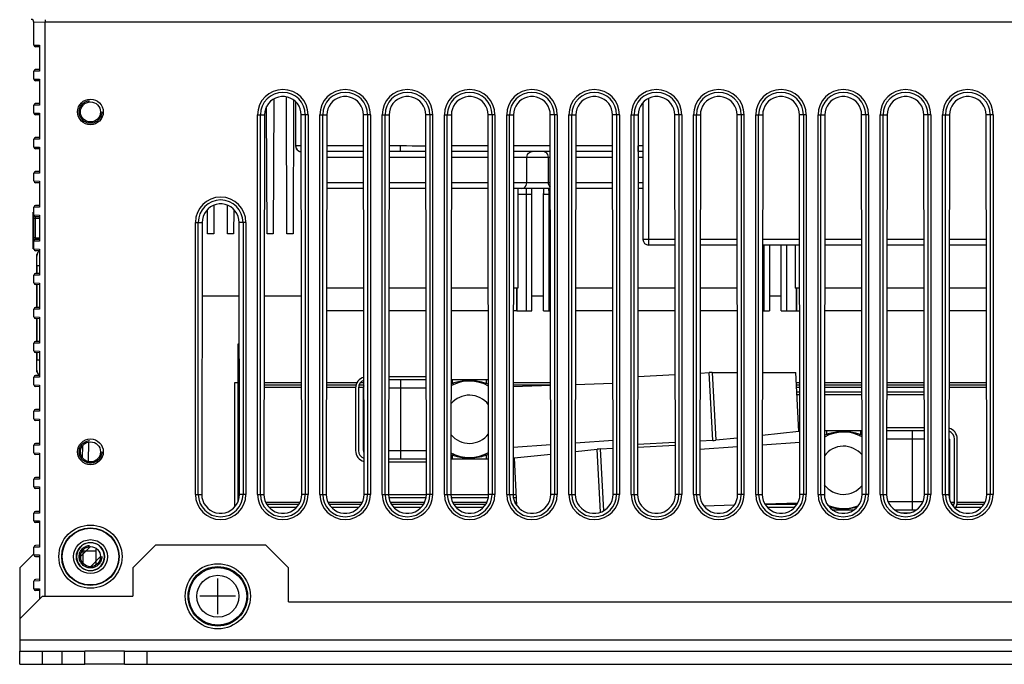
# Model space of a CAD drawing. Extents: x 0 to 420, y 0 to 297.
# Tile 3 of 62: x 57 to 100, y 42 to 71. Entities that reach past the tile are written whole.
import ezdxf

# ---------------------------------------------------------------- set-up
doc = ezdxf.new("R2010")
doc.units = 0
doc.header["$LTSCALE"] = 23.1
doc.linetypes.add('HIDDEN', pattern=[0.2, 0.1, -0.1])
doc.layers.get('0').update_dxf_attribs({"linetype": 'CONTINUOUS'})
for name, color, linetype in [('ALL_AXIS', 7, 'CONTINUOUS'), ('ALL_CURVE', 7, 'CONTINUOUS'), ('ALL_FEATURES', 7, 'CONTINUOUS'), ('DEFAULT_2', 8, 'HIDDEN')]:
    doc.layers.add(name, color=color, linetype=linetype)

msp = doc.modelspace()

# ---------------------------------------------------------------- linework, layer by layer
at = {"color": 7, "linetype": 'CONTINUOUS'}
for p, q in [((66.539, 58.388), (64.895, 58.388)), ((69.289, 58.388), (67.645, 58.388)), ((79.973, 58.388), (79.46, 58.388)), ((90.473, 58.388), (89.96, 58.388)), ((66.471, 56.258), (66.471, 49.295)), ((66.542, 56.258), (66.471, 56.258)), ((74.794, 54.825), (73.139, 54.825)), ((84.139, 54.842), (85.794, 54.929)), ((86.89, 54.986), (87.296, 55.008)), ((87.427, 55.011), (88.544, 55.011)), ((89.64, 55.011), (91.116, 55.011)), ((91.253, 52.408), (91.116, 55.011)), ((66.342, 49.086), (66.342, 54.575)), ((66.342, 54.575), (66.471, 54.575)), ((67.639, 54.575), (69.295, 54.575)), ((69.295, 54.451), (67.639, 54.451)), ((70.389, 54.575), (71.749, 54.575)), ((71.697, 54.451), (70.389, 54.451)), ((72.045, 54.451), (71.828, 54.451)), ((71.902, 54.575), (72.045, 54.575)), ((73.139, 54.7), (74.795, 54.7)), ((75.889, 54.7), (77.545, 54.7)), ((78.639, 54.575), (80.295, 54.575)), ((78.639, 54.394), (80.295, 54.451)), ((80.281, 54.451), (78.639, 54.451)), ((81.389, 54.49), (83.045, 54.547)), ((91.139, 54.575), (91.295, 54.575)), ((91.295, 54.451), (91.146, 54.451)), ((92.389, 54.575), (94.045, 54.575)), ((94.045, 54.451), (92.389, 54.451)), ((95.139, 54.575), (96.795, 54.575)), ((96.795, 54.451), (95.139, 54.451)), ((97.889, 54.575), (99.545, 54.575)), ((99.545, 54.451), (97.889, 54.451)), ((66.545, 54.258), (66.471, 54.258)), ((69.295, 54.356), (67.639, 54.356)), ((71.682, 54.356), (70.389, 54.356)), ((71.679, 54.325), (71.679, 51.575)), ((71.804, 54.325), (71.804, 51.575)), ((72.033, 54.356), (71.808, 54.356)), ((72.029, 51.575), (72.029, 54.325)), ((91.295, 54.356), (91.151, 54.356)), ((91.295, 54.15), (91.161, 54.15)), ((94.045, 54.15), (92.388, 54.15)), ((94.045, 54.356), (92.389, 54.356)), ((96.795, 54.15), (95.138, 54.15)), ((96.795, 54.356), (95.139, 54.356)), ((99.545, 54.356), (97.889, 54.356)), ((91.253, 52.408), (89.635, 52.238)), ((92.386, 52.45), (94.048, 52.45)), ((96.798, 52.575), (95.136, 52.575)), ((95.136, 52.45), (96.798, 52.45)), ((80.299, 51.824), (78.635, 51.707)), ((83.049, 52.016), (81.385, 51.9)), ((85.799, 51.925), (84.135, 51.838)), ((84.135, 51.726), (85.799, 51.813)), ((86.884, 51.635), (88.549, 51.751)), ((87.453, 52.012), (86.885, 51.982)), ((88.548, 52.123), (87.583, 52.022)), ((89.635, 51.827), (91.299, 51.944)), ((97.904, 52.075), (97.904, 49.454)), ((98.129, 49.325), (98.129, 52.075)), ((98.254, 49.325), (98.254, 52.075)), ((78.681, 51.243), (80.3, 51.413)), ((81.384, 51.527), (82.35, 51.629)), ((82.481, 51.639), (83.049, 51.669)), ((73.134, 51.2), (74.8, 51.2)), ((73.134, 51.075), (74.8, 51.075)), ((75.884, 51.2), (77.55, 51.2)), ((78.681, 51.243), (78.791, 49.149)), ((67.708, 49.295), (69.226, 49.295)), ((67.758, 49.2), (69.176, 49.2)), ((70.458, 49.295), (71.976, 49.295)), ((70.508, 49.2), (71.926, 49.2)), ((73.143, 49.5), (74.791, 49.5)), ((73.208, 49.295), (74.726, 49.295)), ((73.258, 49.2), (74.676, 49.2)), ((75.893, 49.5), (77.541, 49.5)), ((75.958, 49.295), (77.476, 49.295)), ((76.008, 49.2), (77.426, 49.2)), ((78.643, 49.5), (78.772, 49.5)), ((78.708, 49.295), (78.783, 49.295)), ((78.758, 49.2), (78.788, 49.2)), ((88.397, 49.156), (87.07, 49.11)), ((91.208, 49.254), (89.755, 49.203)), ((89.758, 49.2), (91.176, 49.2)), ((97.958, 49.295), (98.126, 49.295)), ((98.008, 49.2), (98.105, 49.2)), ((98.236, 49.2), (99.426, 49.2)), ((98.251, 49.295), (99.476, 49.295)), ((67.852, 49.075), (69.082, 49.075)), ((70.602, 49.075), (71.832, 49.075)), ((73.352, 49.075), (74.582, 49.075)), ((76.102, 49.075), (77.332, 49.075)), ((89.852, 49.075), (91.082, 49.075)), ((92.743, 48.95), (93.691, 48.95)), ((95.493, 48.95), (96.441, 48.95)), ((95.77, 48.825), (96.164, 48.825)), ((98.185, 49.075), (99.332, 49.075))]:
    msp.add_line(p, q, dxfattribs=at)
at = {"color": 9, "linetype": 'CONTINUOUS'}
for p, q in [((87.453, 52.012), (87.296, 55.008)), ((87.427, 55.011), (87.583, 52.022)), ((73.654, 54.7), (73.654, 51.2)), ((75.962, 54.534), (75.889, 54.506)), ((75.962, 54.534), (75.962, 54.7)), ((76.459, 54.64), (76.151, 54.586)), ((77.446, 54.7), (77.446, 54.534)), ((77.545, 54.497), (77.446, 54.534)), ((72.045, 54.325), (72.029, 54.325)), ((74.795, 54.325), (73.139, 54.325)), ((91.296, 54.025), (91.168, 54.025)), ((94.046, 54.025), (92.388, 54.025)), ((96.796, 54.025), (95.138, 54.025)), ((92.487, 52.284), (92.385, 52.246)), ((92.487, 52.284), (92.487, 52.45)), ((92.984, 52.39), (92.676, 52.336)), ((93.971, 52.45), (93.971, 52.284)), ((94.048, 52.255), (93.971, 52.284)), ((96.279, 48.95), (96.279, 52.45)), ((96.799, 52.075), (95.135, 52.075)), ((97.904, 52.075), (97.885, 52.075)), ((72.029, 51.575), (72.049, 51.575)), ((73.134, 51.575), (74.799, 51.575)), ((75.884, 51.396), (75.962, 51.366)), ((75.962, 51.2), (75.962, 51.366)), ((76.949, 51.261), (77.258, 51.315)), ((77.446, 51.366), (77.55, 51.405)), ((77.446, 51.366), (77.446, 51.2)), ((82.496, 48.852), (82.35, 51.629)), ((82.481, 51.639), (82.624, 48.91)), ((73.131, 49.625), (74.802, 49.625)), ((75.881, 49.625), (77.552, 49.625)), ((78.631, 49.625), (78.766, 49.625)), ((92.538, 49.161), (92.533, 49.161)), ((95.194, 49.325), (96.739, 49.325)), ((93.474, 49.011), (93.783, 49.065)), ((93.783, 49.065), (93.835, 49.078))]:
    msp.add_line(p, q, dxfattribs=at)
for points in [[(76.151, 54.586), (76.085, 54.569), (76.022, 54.552), (75.962, 54.534)], [(76.013, 54.49), (76.004, 54.49), (75.992, 54.498), (75.977, 54.514), (75.962, 54.534)], [(76.177, 54.553), (76.171, 54.556), (76.161, 54.567), (76.151, 54.586)], [(77.446, 54.534), (77.251, 54.587), (77.024, 54.631), (76.761, 54.653), (76.459, 54.64)], [(77.395, 54.49), (77.405, 54.49), (77.417, 54.498), (77.431, 54.513), (77.446, 54.534)], [(92.676, 52.336), (92.61, 52.319), (92.547, 52.302), (92.487, 52.284)], [(92.538, 52.24), (92.529, 52.24), (92.517, 52.248), (92.502, 52.264), (92.487, 52.284)], [(92.702, 52.303), (92.696, 52.306), (92.686, 52.317), (92.676, 52.336)], [(93.971, 52.284), (93.776, 52.337), (93.549, 52.381), (93.286, 52.403), (92.984, 52.39)], [(93.92, 52.24), (93.93, 52.24), (93.942, 52.248), (93.956, 52.263), (93.971, 52.284)], [(76.013, 51.411), (76.004, 51.411), (75.992, 51.403), (75.977, 51.387), (75.962, 51.366)], [(75.962, 51.367), (76.158, 51.314), (76.385, 51.27), (76.647, 51.248), (76.949, 51.261)], [(77.231, 51.347), (77.238, 51.345), (77.247, 51.334), (77.258, 51.315)], [(77.258, 51.315), (77.324, 51.332), (77.387, 51.349), (77.446, 51.367)], [(77.395, 51.411), (77.405, 51.411), (77.417, 51.403), (77.431, 51.387), (77.446, 51.366)], [(92.589, 49.089), (92.683, 49.064), (92.91, 49.02), (93.172, 48.998), (93.474, 49.011)], [(93.756, 49.097), (93.763, 49.095), (93.772, 49.084), (93.783, 49.065)]]:
    msp.add_lwpolyline(points, dxfattribs=at)
at = {"color": 7, "linetype": 'CONTINUOUS'}
for centre, radius, start, end in [((72.179, 54.325), 0.5, 105.7325, 180), ((87.427, 52.511), 2.5, 90, 93), ((72.179, 54.325), 0.375, 111.184, 180), ((72.404, 54.325), 0.375, 164.2564, 180), ((76.704, 52.95), 1.688, 60.0284, 118.9741), ((93.229, 50.7), 1.688, 60.8888, 120.1087), ((97.754, 52.075), 0.5, 0, 74.6804), ((97.754, 52.075), 0.375, 0, 69.3747), ((97.529, 52.075), 0.375, 0, 17.3295), ((87.322, 54.508), 2.5, 273, 276), ((72.179, 51.575), 0.5, 180, 254.9485), ((72.179, 51.575), 0.375, 180, 249.6725), ((72.404, 51.575), 0.375, 180, 197.8429), ((76.704, 52.95), 1.688, 240.8467, 300.1489), ((82.612, 49.143), 2.5, 93, 96), ((66.566, 49.295), 0.095, 180, 185.2558), ((93.229, 50.7), 1.688, 245.3409, 293.3991), ((97.754, 49.325), 0.375, 326.0255, 360), ((97.754, 49.325), 0.5, 322.609, 360)]:
    msp.add_arc(centre, radius, start, end, dxfattribs=at)
at = {"color": 9, "linetype": 'CONTINUOUS'}
for centre, start, end in [((76.704, 52.95), 37.3759, 140.2646), ((76.704, 52.95), 219.5415, 322.8095), ((93.229, 50.7), 39.4123, 142.9496), ((93.229, 50.7), 216.8671, 320.7814)]:
    msp.add_arc(centre, 1.062, start, end, dxfattribs=at)
at = {"layer": 'ALL_AXIS', "color": 7, "linetype": 'CONTINUOUS'}
for p, q in [((78.842, 63.138), (78.842, 58.738)), ((91.092, 60.638), (91.092, 58.738)), ((72.038, 58.738), (70.395, 58.738)), ((74.788, 58.738), (73.145, 58.738)), ((77.538, 58.738), (75.895, 58.738)), ((78.842, 58.738), (78.645, 58.738)), ((83.038, 58.738), (81.395, 58.738)), ((85.788, 58.738), (84.145, 58.738)), ((88.538, 58.738), (86.895, 58.738)), ((91.288, 58.738), (91.092, 58.738)), ((94.038, 58.738), (92.395, 58.738)), ((96.788, 58.738), (95.145, 58.738)), ((99.538, 58.738), (97.895, 58.738)), ((61.467, 42.138), (59.717, 42.138))]:
    msp.add_line(p, q, dxfattribs=at)
at = {"layer": 'ALL_AXIS', "color": 3, "linetype": 'CONTINUOUS'}
msp.add_line((61.467, 42.713), (59.717, 42.713), dxfattribs=at)
msp.add_circle((59.967, 46.888), 0.443, dxfattribs=at)
at = {"layer": 'ALL_AXIS', "color": 7, "linetype": 'CONTINUOUS'}
for radius in [1.438, 1.312]:
    msp.add_circle((65.592, 45.138), radius, dxfattribs=at)
at = {"layer": 'ALL_AXIS', "color": 9, "linetype": 'CONTINUOUS'}
for radius in [1.275, 0.927]:
    msp.add_circle((65.592, 45.138), radius, dxfattribs=at)
at = {"layer": 'ALL_CURVE', "color": 2, "linetype": 'CONTINUOUS'}
for p, q in [((59.524, 46.888), (59.964, 47.329)), ((59.967, 46.445), (60.41, 46.888))]:
    msp.add_line(p, q, dxfattribs=at)
at = {"layer": 'ALL_CURVE', "color": 40, "linetype": 'CONTINUOUS'}
for p, q in [((65.592, 44.35), (65.592, 45.925)), ((66.379, 45.138), (64.804, 45.138))]:
    msp.add_line(p, q, dxfattribs=at)
at = {"layer": 'ALL_CURVE', "color": 4, "linetype": 'CONTINUOUS'}
msp.add_circle((59.967, 46.888), 0.443, dxfattribs=at)
at = {"layer": 'ALL_FEATURES', "color": 7, "linetype": 'CONTINUOUS'}
for p, q in [((57.467, 69.466), (57.467, 70.471)), ((57.967, 70.582), (57.967, 70.461)), ((57.717, 69.388), (57.541, 69.391)), ((57.717, 69.462), (57.717, 68.314)), ((57.467, 67.966), (57.467, 68.31)), ((57.717, 68.388), (57.541, 68.385)), ((57.717, 67.888), (57.541, 67.891)), ((57.717, 67.962), (57.717, 66.814)), ((68.062, 67.085), (68.042, 61.138)), ((68.642, 61.138), (68.622, 67.179)), ((68.937, 67.044), (68.917, 61.138)), ((57.467, 66.466), (57.467, 66.81)), ((57.717, 66.888), (57.541, 66.885)), ((67.767, 61.138), (67.748, 66.757)), ((69.029, 66.967), (69.029, 65.013)), ((84.367, 66.927), (84.367, 60.888)), ((57.717, 66.388), (57.541, 66.391)), ((57.717, 66.462), (57.717, 65.314)), ((67.657, 66.388), (67.631, 49.638)), ((69.302, 49.638), (69.277, 66.388)), ((70.407, 66.388), (70.381, 49.638)), ((72.052, 49.638), (72.027, 66.388)), ((73.157, 66.388), (73.131, 49.638)), ((74.802, 49.638), (74.777, 66.388)), ((75.907, 66.388), (75.881, 49.638)), ((77.552, 49.638), (77.527, 66.388)), ((78.657, 66.388), (78.631, 49.638)), ((80.302, 49.638), (80.277, 66.388)), ((81.407, 66.388), (81.381, 49.638)), ((83.052, 49.638), (83.027, 66.388)), ((84.157, 66.388), (84.131, 49.638)), ((85.802, 49.638), (85.777, 66.388)), ((86.907, 66.388), (86.881, 49.638)), ((88.552, 49.638), (88.527, 66.388)), ((89.657, 66.388), (89.631, 49.638)), ((91.302, 49.638), (91.277, 66.388)), ((92.407, 66.388), (92.381, 49.638)), ((94.052, 49.638), (94.027, 66.388)), ((95.157, 66.388), (95.131, 49.638)), ((96.802, 49.638), (96.777, 66.388)), ((97.907, 66.388), (97.881, 49.638)), ((99.552, 49.638), (99.527, 66.388)), ((57.467, 64.966), (57.467, 65.31)), ((57.717, 65.388), (57.541, 65.385)), ((57.717, 64.888), (57.541, 64.891)), ((57.717, 64.962), (57.717, 63.814)), ((72.029, 64.763), (70.404, 64.763)), ((73.659, 64.763), (73.154, 64.763)), ((77.529, 64.763), (75.904, 64.763)), ((80.279, 64.763), (78.654, 64.763)), ((83.029, 64.763), (81.404, 64.763)), ((84.159, 64.763), (84.154, 64.763)), ((57.467, 63.466), (57.467, 63.81)), ((57.717, 63.888), (57.541, 63.885)), ((57.717, 63.388), (57.541, 63.391)), ((57.717, 63.462), (57.717, 62.314)), ((72.032, 63.138), (70.402, 63.138)), ((74.782, 63.138), (73.152, 63.138)), ((77.532, 63.138), (75.902, 63.138)), ((80.282, 63.138), (78.652, 63.138)), ((83.032, 63.138), (81.402, 63.138)), ((84.367, 63.138), (84.152, 63.138)), ((79.973, 57.738), (79.973, 62.911)), ((57.467, 60.466), (57.467, 62.31)), ((57.717, 62.388), (57.541, 62.385)), ((65.142, 61.138), (65.138, 62.211)), ((65.421, 62.396), (65.417, 61.138)), ((66.017, 61.138), (66.013, 62.396)), ((66.295, 62.211), (66.292, 61.138)), ((57.442, 60.466), (57.442, 62.091)), ((57.442, 62.091), (57.467, 62.091)), ((57.717, 61.888), (57.541, 61.891)), ((57.717, 61.962), (57.717, 60.814)), ((64.9, 61.638), (64.881, 49.638)), ((66.552, 49.638), (66.534, 61.638)), ((57.717, 60.888), (57.541, 60.885)), ((65.417, 61.138), (65.142, 61.138)), ((66.292, 61.138), (66.017, 61.138)), ((68.042, 61.138), (67.767, 61.138)), ((68.917, 61.138), (68.642, 61.138)), ((57.442, 60.466), (57.467, 60.466)), ((57.717, 60.462), (57.717, 59.314)), ((85.785, 60.638), (84.617, 60.638)), ((88.535, 60.638), (86.898, 60.638)), ((91.285, 60.638), (89.648, 60.638)), ((89.96, 60.638), (89.96, 57.738)), ((90.473, 57.738), (90.473, 60.638)), ((94.035, 60.638), (92.398, 60.638)), ((96.785, 60.638), (95.148, 60.638)), ((99.535, 60.638), (97.898, 60.638)), ((57.717, 60.388), (57.541, 60.391)), ((57.593, 60.153), (57.599, 60.208)), ((57.593, 59.386), (57.593, 60.153)), ((57.599, 60.208), (57.617, 60.259)), ((57.601, 59.715), (57.601, 60.168)), ((57.601, 59.715), (57.599, 59.386)), ((57.717, 59.715), (57.601, 59.715)), ((57.467, 58.966), (57.467, 59.31)), ((57.717, 59.388), (57.541, 59.385)), ((57.717, 58.888), (57.541, 58.891)), ((57.593, 57.886), (57.593, 58.89)), ((57.717, 58.962), (57.717, 57.814)), ((78.788, 58.738), (78.788, 57.738)), ((78.804, 58.738), (78.804, 57.738)), ((91.129, 58.738), (91.129, 57.738)), ((91.146, 58.738), (91.146, 57.738)), ((57.717, 57.888), (57.541, 57.885)), ((57.467, 57.466), (57.467, 57.81)), ((57.717, 57.462), (57.717, 56.314)), ((72.04, 57.738), (70.394, 57.738)), ((74.79, 57.738), (73.144, 57.738)), ((77.54, 57.738), (75.894, 57.738)), ((78.788, 57.738), (78.644, 57.738)), ((78.804, 57.738), (79.46, 57.738)), ((79.973, 57.738), (80.29, 57.738)), ((83.04, 57.738), (81.394, 57.738)), ((85.79, 57.738), (84.144, 57.738)), ((88.54, 57.738), (86.894, 57.738)), ((89.644, 57.738), (89.96, 57.738)), ((90.473, 57.738), (91.29, 57.738)), ((94.04, 57.738), (92.394, 57.738)), ((96.79, 57.738), (95.144, 57.738)), ((99.54, 57.738), (97.894, 57.738)), ((57.717, 57.388), (57.541, 57.391)), ((57.593, 56.386), (57.593, 57.39)), ((57.467, 55.966), (57.467, 56.31)), ((57.717, 56.388), (57.541, 56.385)), ((57.717, 55.888), (57.541, 55.891)), ((57.593, 55.123), (57.593, 55.89)), ((57.599, 55.89), (57.601, 55.561)), ((57.717, 55.962), (57.717, 54.814)), ((57.601, 55.108), (57.601, 55.561)), ((57.717, 55.561), (57.601, 55.561)), ((57.467, 54.466), (57.467, 54.81)), ((57.717, 54.888), (57.541, 54.885)), ((57.601, 55.063), (57.593, 55.123)), ((57.62, 55.011), (57.601, 55.063)), ((57.717, 54.388), (57.541, 54.391)), ((57.717, 54.462), (57.717, 53.314)), ((57.467, 52.966), (57.467, 53.31)), ((57.717, 53.388), (57.541, 53.385)), ((57.717, 52.888), (57.541, 52.891)), ((57.717, 52.962), (57.717, 51.814)), ((57.467, 51.466), (57.467, 51.81)), ((57.717, 51.888), (57.541, 51.885)), ((59.621, 51.239), (59.631, 51.799)), ((57.717, 51.388), (57.541, 51.391)), ((57.717, 51.462), (57.717, 50.314)), ((57.467, 49.966), (57.467, 50.31)), ((57.717, 50.388), (57.541, 50.385)), ((57.717, 49.888), (57.541, 49.891)), ((57.717, 49.962), (57.717, 48.814)), ((57.467, 48.466), (57.467, 48.81)), ((57.717, 48.888), (57.541, 48.885)), ((57.717, 48.388), (57.541, 48.391)), ((57.717, 48.462), (57.717, 47.314)), ((57.467, 46.966), (57.467, 47.31)), ((57.717, 47.388), (57.541, 47.385)), ((59.543, 46.765), (59.548, 47.024)), ((59.642, 47.138), (60.217, 47.138)), ((60.217, 46.525), (60.217, 47.251)), ((57.541, 46.891), (57.717, 46.888)), ((57.717, 46.962), (57.717, 45.814)), ((57.467, 45.466), (57.467, 45.81)), ((57.717, 45.888), (57.541, 45.885)), ((57.717, 45.388), (57.541, 45.391)), ((57.717, 45.462), (57.717, 45.013)), ((56.842, 42.138), (56.842, 42.713)), ((57.842, 42.138), (57.842, 42.713)), ((58.717, 42.138), (58.717, 42.713)), ((59.717, 42.138), (59.717, 42.713)), ((61.467, 42.138), (61.467, 42.713)), ((62.467, 42.138), (62.467, 42.713)), ((56.842, 42.138), (59.717, 42.138)), ((61.467, 42.138), (108.467, 42.138))]:
    msp.add_line(p, q, dxfattribs=at)
at = {"layer": 'ALL_FEATURES', "color": 9, "linetype": 'CONTINUOUS'}
for p, q in [((57.967, 70.461), (57.467, 70.471)), ((111.967, 70.471), (57.967, 70.471)), ((57.967, 45.138), (57.967, 70.461)), ((57.467, 69.466), (57.717, 69.462)), ((57.717, 68.314), (57.467, 68.31)), ((57.467, 67.966), (57.717, 67.962)), ((84.617, 67.115), (84.617, 60.638)), ((57.717, 66.814), (57.467, 66.81)), ((57.467, 66.466), (57.717, 66.462)), ((67.352, 49.638), (67.352, 66.388)), ((67.352, 66.388), (67.657, 66.388)), ((67.477, 49.638), (67.477, 66.388)), ((69.581, 66.388), (69.277, 66.388)), ((69.457, 66.388), (69.457, 49.638)), ((69.581, 66.388), (69.581, 49.638)), ((70.102, 49.638), (70.102, 66.388)), ((70.102, 66.388), (70.407, 66.388)), ((70.227, 49.638), (70.227, 66.388)), ((72.331, 66.388), (72.027, 66.388)), ((72.207, 66.388), (72.207, 49.638)), ((72.331, 66.388), (72.331, 49.638)), ((72.852, 49.638), (72.852, 66.388)), ((72.852, 66.388), (73.157, 66.388)), ((72.977, 49.638), (72.977, 66.388)), ((75.081, 66.388), (74.777, 66.388)), ((74.957, 66.388), (74.957, 49.638)), ((75.081, 66.388), (75.081, 49.638)), ((75.602, 49.638), (75.602, 66.388)), ((75.602, 66.388), (75.907, 66.388)), ((75.727, 49.638), (75.727, 66.388)), ((77.831, 66.388), (77.527, 66.388)), ((77.707, 66.388), (77.707, 49.638)), ((77.831, 66.388), (77.831, 49.638)), ((78.352, 49.638), (78.352, 66.388)), ((78.352, 66.388), (78.657, 66.388)), ((78.477, 49.638), (78.477, 66.388)), ((80.581, 66.388), (80.277, 66.388)), ((80.457, 66.388), (80.457, 49.638)), ((80.581, 66.388), (80.581, 49.638)), ((81.102, 49.638), (81.102, 66.388)), ((81.102, 66.388), (81.407, 66.388)), ((81.227, 49.638), (81.227, 66.388)), ((83.331, 66.388), (83.027, 66.388)), ((83.207, 66.388), (83.207, 49.638)), ((83.331, 66.388), (83.331, 49.638)), ((83.852, 49.638), (83.852, 66.388)), ((83.852, 66.388), (84.157, 66.388)), ((83.977, 49.638), (83.977, 66.388)), ((86.081, 66.388), (85.777, 66.388)), ((85.957, 66.388), (85.957, 49.638)), ((86.081, 66.388), (86.081, 49.638)), ((86.602, 49.638), (86.602, 66.388)), ((86.602, 66.388), (86.907, 66.388)), ((86.727, 49.638), (86.727, 66.388)), ((88.831, 66.388), (88.527, 66.388)), ((88.707, 66.388), (88.707, 49.638)), ((88.831, 66.388), (88.831, 49.638)), ((89.352, 49.638), (89.352, 66.388)), ((89.352, 66.388), (89.657, 66.388)), ((89.477, 49.638), (89.477, 66.388)), ((91.581, 66.388), (91.277, 66.388)), ((91.457, 66.388), (91.457, 49.638)), ((91.581, 66.388), (91.581, 49.638)), ((92.102, 49.638), (92.102, 66.388)), ((92.102, 66.388), (92.407, 66.388)), ((92.227, 49.638), (92.227, 66.388)), ((94.331, 66.388), (94.027, 66.388)), ((94.207, 66.388), (94.207, 49.638)), ((94.331, 66.388), (94.331, 49.638)), ((94.852, 66.388), (95.157, 66.388)), ((94.852, 49.638), (94.852, 66.388)), ((94.977, 49.638), (94.977, 66.388)), ((97.081, 66.388), (96.777, 66.388)), ((96.957, 66.388), (96.957, 49.638)), ((97.081, 66.388), (97.081, 49.638)), ((97.602, 66.388), (97.907, 66.388)), ((97.602, 49.638), (97.602, 66.388)), ((97.727, 49.638), (97.727, 66.388)), ((99.831, 66.388), (99.527, 66.388)), ((99.707, 66.388), (99.707, 49.638)), ((99.831, 66.388), (99.831, 49.638)), ((57.717, 65.314), (57.467, 65.31)), ((57.467, 64.966), (57.717, 64.962)), ((69.279, 65.013), (69.029, 65.013)), ((72.029, 65.013), (70.405, 65.013)), ((73.659, 65.013), (73.155, 65.013)), ((73.659, 64.763), (73.659, 65.013)), ((77.529, 65.013), (75.905, 65.013)), ((80.279, 65.013), (78.655, 65.013)), ((83.029, 65.013), (81.405, 65.013)), ((84.159, 65.013), (84.155, 65.013)), ((84.159, 64.763), (84.159, 65.013)), ((84.367, 65.012), (84.159, 65.013)), ((70.404, 64.513), (72.03, 64.513)), ((73.154, 64.513), (74.78, 64.513)), ((75.904, 64.513), (77.53, 64.513)), ((78.654, 64.513), (80.28, 64.513)), ((79.24, 63.388), (79.24, 64.513)), ((80.194, 63.388), (80.194, 64.513)), ((81.404, 64.513), (83.03, 64.513)), ((84.154, 64.513), (84.367, 64.513)), ((84.367, 64.762), (84.159, 64.763)), ((57.717, 63.814), (57.467, 63.81)), ((57.467, 63.466), (57.717, 63.462)), ((72.031, 63.388), (70.402, 63.388)), ((74.781, 63.388), (73.152, 63.388)), ((77.531, 63.388), (75.902, 63.388)), ((80.281, 63.388), (78.652, 63.388)), ((83.031, 63.388), (81.402, 63.388)), ((84.367, 63.388), (84.152, 63.388)), ((78.842, 62.888), (79.46, 62.888)), ((79.21, 62.888), (79.21, 57.738)), ((79.973, 62.888), (80.282, 62.888)), ((80.223, 57.738), (80.223, 62.888)), ((57.717, 62.314), (57.467, 62.31)), ((57.442, 61.841), (57.467, 61.841)), ((57.467, 61.966), (57.717, 61.962)), ((57.541, 61.816), (57.467, 61.816)), ((57.541, 60.96), (57.541, 61.816)), ((57.717, 61.813), (57.541, 61.816)), ((64.602, 49.638), (64.602, 61.638)), ((64.602, 61.638), (64.9, 61.638)), ((64.727, 49.638), (64.727, 61.638)), ((66.831, 61.638), (66.534, 61.638)), ((66.707, 61.638), (66.707, 49.638)), ((66.831, 61.638), (66.831, 49.638)), ((57.541, 60.96), (57.467, 60.96)), ((57.541, 60.96), (57.717, 60.963)), ((85.785, 60.888), (84.367, 60.888)), ((88.535, 60.888), (86.899, 60.888)), ((91.285, 60.888), (89.649, 60.888)), ((94.035, 60.888), (92.399, 60.888)), ((96.785, 60.888), (95.149, 60.888)), ((99.535, 60.888), (97.899, 60.888)), ((57.442, 60.716), (57.467, 60.716)), ((57.717, 60.814), (57.467, 60.81)), ((57.467, 60.466), (57.717, 60.462)), ((89.71, 60.638), (89.71, 57.738)), ((90.723, 57.738), (90.723, 60.638)), ((57.601, 60.168), (57.593, 60.153)), ((57.717, 59.314), (57.467, 59.31)), ((57.467, 58.966), (57.717, 58.962)), ((57.717, 57.814), (57.467, 57.81)), ((57.467, 57.466), (57.717, 57.462)), ((57.717, 56.314), (57.467, 56.31)), ((57.467, 55.966), (57.717, 55.962)), ((57.717, 54.814), (57.467, 54.81)), ((57.593, 55.123), (57.601, 55.108)), ((57.467, 54.466), (57.717, 54.462)), ((57.717, 53.314), (57.467, 53.31)), ((57.467, 52.966), (57.717, 52.962)), ((57.717, 51.814), (57.467, 51.81)), ((59.884, 51.948), (59.869, 51.082)), ((57.467, 51.466), (57.717, 51.462)), ((57.717, 50.314), (57.467, 50.31)), ((57.467, 49.966), (57.717, 49.962)), ((64.602, 49.638), (64.881, 49.638)), ((66.831, 49.638), (66.552, 49.638)), ((67.352, 49.638), (67.631, 49.638)), ((69.581, 49.638), (69.302, 49.638)), ((70.102, 49.638), (70.381, 49.638)), ((72.331, 49.638), (72.052, 49.638)), ((72.852, 49.638), (73.131, 49.638)), ((75.081, 49.638), (74.802, 49.638)), ((75.602, 49.638), (75.881, 49.638)), ((77.831, 49.638), (77.552, 49.638)), ((78.352, 49.638), (78.631, 49.638)), ((80.581, 49.638), (80.302, 49.638)), ((81.102, 49.638), (81.381, 49.638)), ((83.331, 49.638), (83.052, 49.638)), ((83.852, 49.638), (84.131, 49.638)), ((86.081, 49.638), (85.802, 49.638)), ((86.602, 49.638), (86.881, 49.638)), ((88.831, 49.638), (88.552, 49.638)), ((89.352, 49.638), (89.631, 49.638)), ((91.581, 49.638), (91.302, 49.638)), ((92.102, 49.638), (92.381, 49.638)), ((94.331, 49.638), (94.052, 49.638)), ((94.852, 49.638), (95.131, 49.638)), ((97.081, 49.638), (96.802, 49.638)), ((97.602, 49.638), (97.881, 49.638)), ((99.831, 49.638), (99.552, 49.638)), ((57.717, 48.814), (57.467, 48.81)), ((57.467, 48.466), (57.717, 48.462)), ((57.717, 47.314), (57.467, 47.31)), ((57.467, 46.966), (57.717, 46.962)), ((57.717, 45.814), (57.467, 45.81)), ((57.467, 45.466), (57.717, 45.462)), ((56.842, 43.213), (113.092, 43.213))]:
    msp.add_line(p, q, dxfattribs=at)
at = {"layer": 'ALL_FEATURES', "color": 3, "linetype": 'CONTINUOUS'}
for p, q in [((57.467, 47.013), (56.842, 46.388)), ((59.642, 46.59), (59.642, 47.186)), ((62.842, 47.388), (61.842, 46.388)), ((67.717, 47.388), (62.842, 47.388)), ((68.717, 46.388), (67.717, 47.388)), ((56.842, 46.388), (56.842, 42.713)), ((61.842, 46.388), (61.842, 45.138)), ((68.717, 44.888), (68.717, 46.388)), ((57.842, 45.138), (56.842, 44.138)), ((57.842, 45.138), (61.842, 45.138)), ((68.717, 44.888), (101.217, 44.888)), ((56.842, 42.713), (59.717, 42.713)), ((61.467, 42.713), (108.467, 42.713))]:
    msp.add_line(p, q, dxfattribs=at)
at = {"layer": 'ALL_FEATURES', "color": 7, "linetype": 'CONTINUOUS'}
for points in [[(69.277, 66.388), (69.265, 66.521), (69.232, 66.651), (69.179, 66.773), (69.105, 66.885), (69.015, 66.983), (68.909, 67.065), (68.792, 67.128), (68.665, 67.172), (68.534, 67.194), (68.4, 67.194), (68.268, 67.172), (68.142, 67.128), (68.024, 67.065), (67.919, 66.983), (67.828, 66.885), (67.755, 66.773), (67.701, 66.651), (67.668, 66.521), (67.657, 66.388)], [(72.027, 66.388), (72.015, 66.521), (71.982, 66.651), (71.929, 66.773), (71.855, 66.885), (71.765, 66.983), (71.659, 67.065), (71.542, 67.128), (71.415, 67.172), (71.284, 67.194), (71.15, 67.194), (71.018, 67.172), (70.892, 67.128), (70.774, 67.065), (70.669, 66.983), (70.578, 66.885), (70.505, 66.773), (70.451, 66.651), (70.418, 66.521), (70.407, 66.388)], [(74.777, 66.388), (74.765, 66.521), (74.732, 66.651), (74.679, 66.773), (74.605, 66.885), (74.515, 66.983), (74.409, 67.065), (74.292, 67.128), (74.165, 67.172), (74.034, 67.194), (73.9, 67.194), (73.768, 67.172), (73.642, 67.128), (73.524, 67.065), (73.419, 66.983), (73.328, 66.885), (73.255, 66.773), (73.201, 66.651), (73.168, 66.521), (73.157, 66.388)], [(77.527, 66.388), (77.515, 66.521), (77.482, 66.651), (77.429, 66.773), (77.355, 66.885), (77.265, 66.983), (77.159, 67.065), (77.042, 67.128), (76.915, 67.172), (76.784, 67.194), (76.65, 67.194), (76.518, 67.172), (76.392, 67.128), (76.274, 67.065), (76.169, 66.983), (76.078, 66.885), (76.005, 66.773), (75.951, 66.651), (75.918, 66.521), (75.907, 66.388)], [(80.277, 66.388), (80.265, 66.521), (80.232, 66.651), (80.179, 66.773), (80.105, 66.885), (80.015, 66.983), (79.909, 67.065), (79.792, 67.128), (79.665, 67.172), (79.534, 67.194), (79.4, 67.194), (79.268, 67.172), (79.142, 67.128), (79.024, 67.065), (78.919, 66.983), (78.828, 66.885), (78.755, 66.773), (78.701, 66.651), (78.668, 66.521), (78.657, 66.388)], [(83.027, 66.388), (83.015, 66.521), (82.982, 66.651), (82.929, 66.773), (82.855, 66.885), (82.765, 66.983), (82.659, 67.065), (82.542, 67.128), (82.415, 67.172), (82.284, 67.194), (82.15, 67.194), (82.018, 67.172), (81.892, 67.128), (81.774, 67.065), (81.669, 66.983), (81.578, 66.885), (81.505, 66.773), (81.451, 66.651), (81.418, 66.521), (81.407, 66.388)], [(85.777, 66.388), (85.765, 66.521), (85.732, 66.651), (85.679, 66.773), (85.605, 66.885), (85.515, 66.983), (85.409, 67.065), (85.292, 67.128), (85.165, 67.172), (85.034, 67.194), (84.9, 67.194), (84.768, 67.172), (84.642, 67.128), (84.524, 67.065), (84.419, 66.983), (84.328, 66.885), (84.255, 66.773), (84.201, 66.651), (84.168, 66.521), (84.157, 66.388)], [(88.527, 66.388), (88.515, 66.521), (88.482, 66.651), (88.429, 66.773), (88.355, 66.885), (88.265, 66.983), (88.159, 67.065), (88.042, 67.128), (87.915, 67.172), (87.784, 67.194), (87.65, 67.194), (87.518, 67.172), (87.392, 67.128), (87.274, 67.065), (87.169, 66.983), (87.078, 66.885), (87.005, 66.773), (86.951, 66.651), (86.918, 66.521), (86.907, 66.388)], [(91.277, 66.388), (91.265, 66.521), (91.232, 66.651), (91.179, 66.773), (91.105, 66.885), (91.015, 66.983), (90.909, 67.065), (90.792, 67.128), (90.665, 67.172), (90.534, 67.194), (90.4, 67.194), (90.268, 67.172), (90.142, 67.128), (90.024, 67.065), (89.919, 66.983), (89.828, 66.885), (89.755, 66.773), (89.701, 66.651), (89.668, 66.521), (89.657, 66.388)], [(94.027, 66.388), (94.015, 66.521), (93.982, 66.651), (93.929, 66.773), (93.855, 66.885), (93.765, 66.983), (93.659, 67.065), (93.542, 67.128), (93.415, 67.172), (93.284, 67.194), (93.15, 67.194), (93.018, 67.172), (92.892, 67.128), (92.774, 67.065), (92.669, 66.983), (92.578, 66.885), (92.505, 66.773), (92.451, 66.651), (92.418, 66.521), (92.407, 66.388)], [(96.777, 66.388), (96.765, 66.521), (96.732, 66.651), (96.679, 66.773), (96.605, 66.885), (96.515, 66.983), (96.409, 67.065), (96.292, 67.128), (96.165, 67.172), (96.034, 67.194), (95.9, 67.194), (95.768, 67.172), (95.642, 67.128), (95.524, 67.065), (95.419, 66.983), (95.328, 66.885), (95.255, 66.773), (95.201, 66.651), (95.168, 66.521), (95.157, 66.388)], [(99.527, 66.388), (99.515, 66.521), (99.482, 66.651), (99.429, 66.773), (99.355, 66.885), (99.265, 66.983), (99.159, 67.065), (99.042, 67.128), (98.915, 67.172), (98.784, 67.194), (98.65, 67.194), (98.518, 67.172), (98.392, 67.128), (98.274, 67.065), (98.169, 66.983), (98.078, 66.885), (98.005, 66.773), (97.951, 66.651), (97.918, 66.521), (97.907, 66.388)], [(69.029, 65.009), (69.037, 64.948), (69.059, 64.89), (69.095, 64.84), (69.142, 64.8), (69.197, 64.773), (69.248, 64.761)], [(79.46, 57.738), (79.46, 62.906), (79.461, 62.981), (79.462, 63.051), (79.463, 63.115), (79.463, 63.138)], [(79.97, 63.138), (79.971, 63.118), (79.972, 63.054), (79.973, 62.985), (79.973, 62.911)], [(66.534, 61.638), (66.523, 61.772), (66.489, 61.903), (66.435, 62.026), (66.361, 62.139), (66.27, 62.238), (66.163, 62.321), (66.045, 62.385), (65.917, 62.429), (65.784, 62.451), (65.649, 62.451), (65.517, 62.429), (65.389, 62.385), (65.27, 62.321), (65.164, 62.238), (65.073, 62.139), (64.999, 62.026), (64.944, 61.903), (64.911, 61.772), (64.9, 61.638)], [(57.627, 60.28), (57.609, 60.233), (57.601, 60.168)], [(57.717, 60.378), (57.674, 60.345), (57.634, 60.293), (57.627, 60.28)], [(57.598, 58.89), (57.597, 58.684), (57.596, 58.162), (57.596, 57.886)], [(57.596, 57.39), (57.596, 57.114), (57.597, 56.592), (57.598, 56.386)], [(57.601, 55.108), (57.609, 55.043), (57.627, 54.996)], [(57.627, 54.996), (57.634, 54.983), (57.674, 54.931), (57.717, 54.898)], [(64.881, 49.638), (64.893, 49.5), (64.926, 49.366), (64.982, 49.24), (65.057, 49.124), (65.151, 49.022), (65.26, 48.937), (65.381, 48.872), (65.512, 48.827), (65.648, 48.804), (65.786, 48.804), (65.922, 48.827), (66.053, 48.872), (66.174, 48.937), (66.283, 49.022), (66.376, 49.124), (66.452, 49.24), (66.507, 49.366), (66.541, 49.5), (66.552, 49.638)], [(67.631, 49.638), (67.643, 49.5), (67.676, 49.366), (67.732, 49.24), (67.807, 49.124), (67.901, 49.022), (68.01, 48.937), (68.131, 48.872), (68.262, 48.827), (68.398, 48.804), (68.536, 48.804), (68.672, 48.827), (68.803, 48.872), (68.924, 48.937), (69.033, 49.022), (69.126, 49.124), (69.202, 49.24), (69.257, 49.366), (69.291, 49.5), (69.302, 49.638)], [(70.381, 49.638), (70.393, 49.5), (70.426, 49.366), (70.482, 49.24), (70.557, 49.124), (70.651, 49.022), (70.76, 48.937), (70.881, 48.872), (71.012, 48.827), (71.148, 48.804), (71.286, 48.804), (71.422, 48.827), (71.553, 48.872), (71.674, 48.937), (71.783, 49.022), (71.876, 49.124), (71.952, 49.24), (72.007, 49.366), (72.041, 49.5), (72.052, 49.638)], [(73.131, 49.638), (73.143, 49.5), (73.176, 49.366), (73.232, 49.24), (73.307, 49.124), (73.401, 49.022), (73.51, 48.937), (73.631, 48.872), (73.762, 48.827), (73.898, 48.804), (74.036, 48.804), (74.172, 48.827), (74.303, 48.872), (74.424, 48.937), (74.533, 49.022), (74.626, 49.124), (74.702, 49.24), (74.757, 49.366), (74.791, 49.5), (74.802, 49.638)], [(75.881, 49.638), (75.893, 49.5), (75.926, 49.366), (75.982, 49.24), (76.057, 49.124), (76.151, 49.022), (76.26, 48.937), (76.381, 48.872), (76.512, 48.827), (76.648, 48.804), (76.786, 48.804), (76.922, 48.827), (77.053, 48.872), (77.174, 48.937), (77.283, 49.022), (77.376, 49.124), (77.452, 49.24), (77.507, 49.366), (77.541, 49.5), (77.552, 49.638)], [(78.631, 49.638), (78.643, 49.5), (78.676, 49.366), (78.732, 49.24), (78.807, 49.124), (78.901, 49.022), (79.01, 48.937), (79.131, 48.872), (79.262, 48.827), (79.398, 48.804), (79.536, 48.804), (79.672, 48.827), (79.803, 48.872), (79.924, 48.937), (80.033, 49.022), (80.126, 49.124), (80.202, 49.24), (80.257, 49.366), (80.291, 49.5), (80.302, 49.638)], [(81.381, 49.638), (81.393, 49.5), (81.426, 49.366), (81.482, 49.24), (81.557, 49.124), (81.651, 49.022), (81.76, 48.937), (81.881, 48.872), (82.012, 48.827), (82.148, 48.804), (82.286, 48.804), (82.422, 48.827), (82.553, 48.872), (82.674, 48.937), (82.783, 49.022), (82.876, 49.124), (82.952, 49.24), (83.007, 49.366), (83.041, 49.5), (83.052, 49.638)], [(84.131, 49.638), (84.143, 49.5), (84.176, 49.366), (84.232, 49.24), (84.307, 49.124), (84.401, 49.022), (84.51, 48.937), (84.631, 48.872), (84.762, 48.827), (84.898, 48.804), (85.036, 48.804), (85.172, 48.827), (85.303, 48.872), (85.424, 48.937), (85.533, 49.022), (85.626, 49.124), (85.702, 49.24), (85.757, 49.366), (85.791, 49.5), (85.802, 49.638)], [(86.881, 49.638), (86.893, 49.5), (86.926, 49.366), (86.982, 49.24), (87.057, 49.124), (87.151, 49.022), (87.26, 48.937), (87.381, 48.872), (87.512, 48.827), (87.648, 48.804), (87.786, 48.804), (87.922, 48.827), (88.053, 48.872), (88.174, 48.937), (88.283, 49.022), (88.376, 49.124), (88.452, 49.24), (88.507, 49.366), (88.541, 49.5), (88.552, 49.638)], [(89.631, 49.638), (89.643, 49.5), (89.676, 49.366), (89.732, 49.24), (89.807, 49.124), (89.901, 49.022), (90.01, 48.937), (90.131, 48.872), (90.262, 48.827), (90.398, 48.804), (90.536, 48.804), (90.672, 48.827), (90.803, 48.872), (90.924, 48.937), (91.033, 49.022), (91.126, 49.124), (91.202, 49.24), (91.257, 49.366), (91.291, 49.5), (91.302, 49.638)], [(92.381, 49.638), (92.393, 49.5), (92.426, 49.366), (92.482, 49.24), (92.557, 49.124), (92.651, 49.022), (92.76, 48.937), (92.881, 48.872), (93.012, 48.827), (93.148, 48.804), (93.286, 48.804), (93.422, 48.827), (93.553, 48.872), (93.674, 48.937), (93.783, 49.022), (93.876, 49.124), (93.952, 49.24), (94.007, 49.366), (94.041, 49.5), (94.052, 49.638)], [(95.131, 49.638), (95.143, 49.5), (95.176, 49.366), (95.232, 49.24), (95.307, 49.124), (95.401, 49.022), (95.51, 48.937), (95.631, 48.872), (95.762, 48.827), (95.898, 48.804), (96.036, 48.804), (96.172, 48.827), (96.303, 48.872), (96.424, 48.937), (96.533, 49.022), (96.626, 49.124), (96.702, 49.24), (96.757, 49.366), (96.791, 49.5), (96.802, 49.638)], [(97.881, 49.638), (97.893, 49.5), (97.926, 49.366), (97.982, 49.24), (98.057, 49.124), (98.151, 49.022), (98.26, 48.937), (98.381, 48.872), (98.512, 48.827), (98.648, 48.804), (98.786, 48.804), (98.922, 48.827), (99.053, 48.872), (99.174, 48.937), (99.283, 49.022), (99.376, 49.124), (99.452, 49.24), (99.507, 49.366), (99.541, 49.5), (99.552, 49.638)], [(60.582, 46.888), (60.572, 46.995), (60.544, 47.098), (60.499, 47.195), (60.438, 47.283), (60.362, 47.359), (60.274, 47.42), (60.177, 47.465), (60.074, 47.493), (59.967, 47.503), (59.86, 47.493), (59.756, 47.465), (59.66, 47.42), (59.572, 47.359), (59.496, 47.283), (59.434, 47.195), (59.389, 47.098), (59.361, 46.995), (59.352, 46.888)], [(59.352, 46.888), (59.361, 46.781), (59.389, 46.677), (59.434, 46.581), (59.496, 46.492), (59.571, 46.417), (59.659, 46.355), (59.756, 46.31), (59.86, 46.282), (59.967, 46.273), (60.074, 46.282), (60.177, 46.31), (60.274, 46.355), (60.362, 46.417), (60.438, 46.492), (60.499, 46.581), (60.545, 46.677), (60.572, 46.781), (60.582, 46.888)]]:
    msp.add_lwpolyline(points, dxfattribs=at)
at = {"layer": 'ALL_FEATURES', "color": 9, "linetype": 'CONTINUOUS'}
for points in [[(74.779, 65.01), (74.618, 65.009), (74.403, 65.009), (74.175, 65.01), (73.929, 65.012), (73.659, 65.013)], [(69.279, 64.763), (69.26, 64.762), (69.25, 64.761), (69.248, 64.761)], [(74.779, 64.762), (74.619, 64.761), (74.403, 64.761), (74.174, 64.761), (73.927, 64.762), (73.659, 64.763)], [(79.24, 64.513), (79.248, 64.578), (79.272, 64.638), (79.309, 64.69), (79.359, 64.729), (79.416, 64.754), (79.478, 64.763)], [(80.194, 64.513), (80.186, 64.578), (80.162, 64.638), (80.124, 64.69), (80.075, 64.729), (80.017, 64.754), (79.955, 64.763)], [(79.001, 63.138), (79.063, 63.146), (79.12, 63.171), (79.17, 63.211), (79.208, 63.263), (79.231, 63.323), (79.24, 63.388)], [(79.21, 63.138), (79.214, 63.133), (79.217, 63.118), (79.217, 63.094), (79.216, 63.062), (79.214, 63.024), (79.212, 62.981), (79.211, 62.935), (79.21, 62.888)], [(80.282, 63.197), (80.264, 63.211), (80.226, 63.263), (80.202, 63.323), (80.194, 63.388)], [(80.223, 62.888), (80.223, 62.931), (80.222, 62.973), (80.22, 63.011), (80.219, 63.047), (80.217, 63.077), (80.217, 63.103), (80.217, 63.122), (80.22, 63.134), (80.223, 63.138)], [(57.541, 61.816), (57.54, 61.833), (57.54, 61.849), (57.54, 61.863), (57.54, 61.875), (57.54, 61.884), (57.54, 61.889), (57.541, 61.891)], [(57.541, 60.885), (57.54, 60.887), (57.54, 60.892), (57.54, 60.901), (57.54, 60.913), (57.54, 60.927), (57.54, 60.943), (57.541, 60.96)]]:
    msp.add_lwpolyline(points, dxfattribs=at)
at = {"layer": 'ALL_FEATURES', "color": 7, "linetype": 'CONTINUOUS'}
for centre, radius in [((59.967, 66.513), 0.568), ((59.967, 66.513), 0.443), ((59.967, 51.513), 0.568), ((59.967, 51.513), 0.443), ((59.967, 46.888), 1.25), ((59.967, 46.888), 0.75), ((59.967, 46.888), 0.623)]:
    msp.add_circle(centre, radius, dxfattribs=at)
at = {"layer": 'ALL_FEATURES', "color": 9, "linetype": 'CONTINUOUS'}
for radius in [1.395, 1.27]:
    msp.add_circle((59.967, 46.888), radius, dxfattribs=at)
at = {"layer": 'ALL_FEATURES', "color": 7, "linetype": 'CONTINUOUS'}
for centre, radius, start, end in [((57.342, 70.471), 0.125, 0, 89), ((57.542, 69.466), 0.075, 180, 269), ((57.542, 68.31), 0.075, 91, 180), ((57.542, 67.966), 0.075, 180, 269), ((57.542, 66.81), 0.075, 91, 180), ((57.542, 66.466), 0.075, 180, 269), ((57.542, 65.31), 0.075, 91, 180), ((57.542, 64.966), 0.075, 180, 269), ((69.279, 65.013), 0.25, 180, 270), ((69.217, 64.513), 0.25, 75.549, 82.8193), ((57.542, 63.81), 0.075, 91, 180), ((57.542, 63.466), 0.075, 180, 269), ((57.542, 62.31), 0.075, 91, 180), ((57.542, 61.966), 0.075, 180, 269), ((57.542, 60.81), 0.075, 91, 180), ((84.617, 60.888), 0.25, 180, 270), ((57.542, 60.466), 0.075, 180, 269), ((57.542, 59.31), 0.075, 91, 180), ((57.542, 58.966), 0.075, 180, 269), ((57.542, 57.81), 0.075, 91, 180), ((57.542, 57.466), 0.075, 180, 269), ((57.542, 56.31), 0.075, 91, 180), ((57.542, 55.966), 0.075, 180, 269), ((57.542, 54.81), 0.075, 91, 180), ((57.542, 54.466), 0.075, 180, 269), ((57.542, 53.31), 0.075, 91, 180), ((57.542, 52.966), 0.075, 180, 269), ((57.542, 51.81), 0.075, 91, 180), ((57.542, 51.466), 0.075, 180, 269), ((57.542, 50.31), 0.075, 91, 180), ((57.542, 49.966), 0.075, 180, 269), ((57.542, 48.81), 0.075, 91, 180), ((57.542, 48.466), 0.075, 180, 269), ((57.542, 47.31), 0.075, 91, 180), ((57.542, 46.966), 0.075, 180, 269), ((57.542, 45.81), 0.075, 91, 180), ((57.542, 45.466), 0.075, 180, 269)]:
    msp.add_arc(centre, radius, start, end, dxfattribs=at)
at = {"layer": 'ALL_FEATURES', "color": 9, "linetype": 'CONTINUOUS'}
for centre, radius, start, end in [((68.467, 66.388), 1.115, 0, 180), ((71.217, 66.388), 1.115, 0, 180), ((73.967, 66.388), 1.115, 0, 180), ((76.717, 66.388), 1.115, 0, 180), ((79.467, 66.388), 1.115, 0, 180), ((82.217, 66.388), 1.115, 0, 180), ((84.967, 66.388), 1.115, 0, 180), ((87.717, 66.388), 1.115, 0, 180), ((90.467, 66.388), 1.115, 0, 180), ((93.217, 66.388), 1.115, 0, 180), ((95.967, 66.388), 1.115, 0, 180), ((98.717, 66.388), 1.115, 0, 180), ((68.467, 66.388), 0.99, 0, 180), ((71.217, 66.388), 0.99, 0, 180), ((73.967, 66.388), 0.99, 0, 180), ((76.717, 66.388), 0.99, 0, 180), ((79.467, 66.388), 0.99, 0, 180), ((82.217, 66.388), 0.99, 0, 180), ((84.967, 66.388), 0.99, 0, 180), ((87.717, 66.388), 0.99, 0, 180), ((90.467, 66.388), 0.99, 0, 180), ((93.217, 66.388), 0.99, 0, 180), ((95.967, 66.388), 0.99, 0, 180), ((98.717, 66.388), 0.99, 0, 180), ((65.717, 61.638), 1.115, 0, 180), ((65.717, 61.638), 0.99, 0, 180), ((65.717, 49.638), 1.115, 180, 360), ((65.717, 49.638), 0.99, 180, 360), ((68.467, 49.638), 1.115, 180, 360), ((68.467, 49.638), 0.99, 180, 360), ((71.217, 49.638), 1.115, 180, 360), ((71.217, 49.638), 0.99, 180, 360), ((73.967, 49.638), 1.115, 180, 360), ((73.967, 49.638), 0.99, 180, 360), ((76.717, 49.638), 1.115, 180, 360), ((76.717, 49.638), 0.99, 180, 360), ((79.467, 49.638), 1.115, 180, 360), ((79.467, 49.638), 0.99, 180, 360), ((82.217, 49.638), 1.115, 180, 360), ((82.217, 49.638), 0.99, 180, 360), ((84.967, 49.638), 1.115, 180, 360), ((84.967, 49.638), 0.99, 180, 360), ((87.717, 49.638), 1.115, 180, 360), ((87.717, 49.638), 0.99, 180, 360), ((90.467, 49.638), 1.115, 180, 360), ((90.467, 49.638), 0.99, 180, 360), ((93.217, 49.638), 1.115, 180, 360), ((93.217, 49.638), 0.99, 180, 360), ((95.967, 49.638), 1.115, 180, 360), ((95.967, 49.638), 0.99, 180, 360), ((98.717, 49.638), 1.115, 180, 360), ((98.717, 49.638), 0.99, 180, 360)]:
    msp.add_arc(centre, radius, start, end, dxfattribs=at)
at = {"layer": 'DEFAULT_2', "color": 8, "linetype": 'HIDDEN'}
for centre in [(59.967, 66.513), (59.967, 51.513), (59.967, 46.888)]:
    msp.add_circle(centre, 0.5, dxfattribs=at)

doc.saveas('drawing.dxf')
